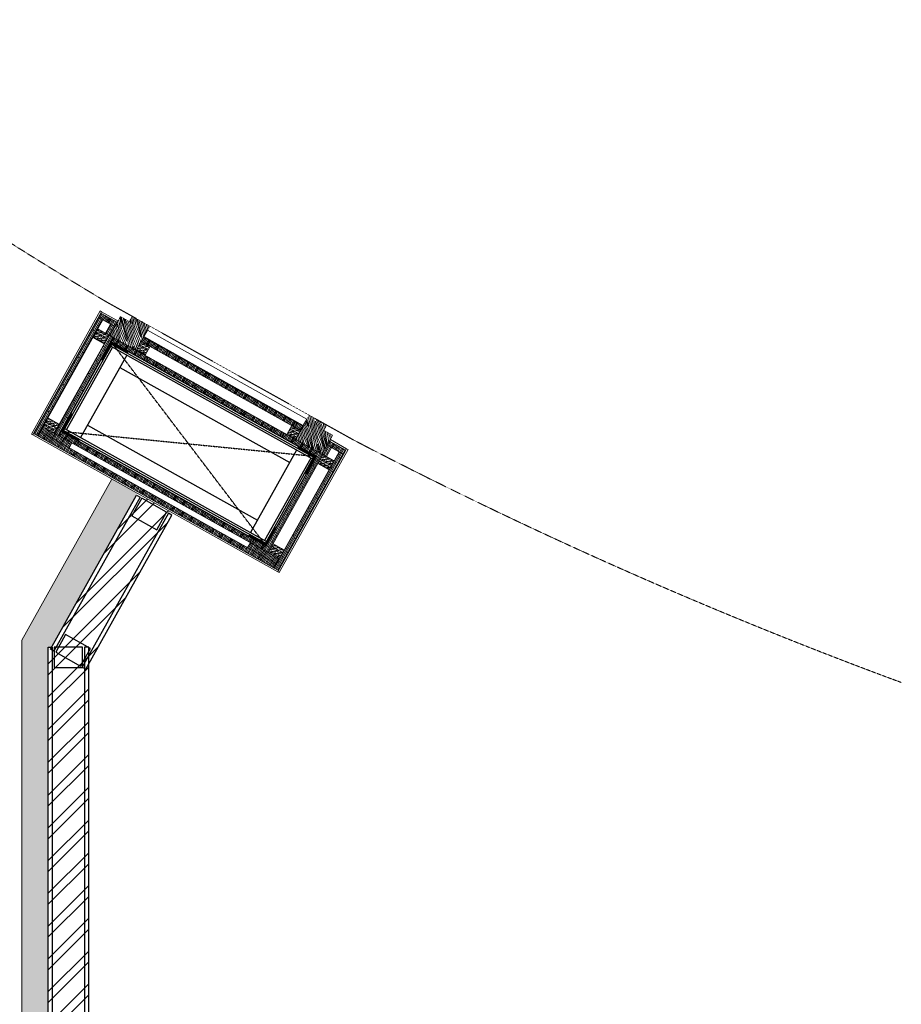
# Model space of a CAD drawing. Header units: millimetres. Extents: x 325 to 233617, y -9828 to 20555.
# Tile 12 of 45: x 93240 to 95414, y 11604 to 14033. Entities that reach past the tile are written whole.
import ezdxf

# ---------------------------------------------------------------- set-up
doc = ezdxf.new("R2010")
doc.units = ezdxf.units.MM
doc.header["$LTSCALE"] = 2.5
doc.linetypes.add('( Hidden )', pattern=[0.375, 0.25, -0.125])
doc.linetypes.add('DASHED', pattern=[19.05, 12.7, -6.35])
for name, color, linetype in [('1', 1, 'Continuous'), ('2', 2, 'Continuous'), ('250', 250, 'Continuous'), ('6', 7, 'Continuous'), ('PROPOSED M.S WORK', 150, 'Continuous')]:
    doc.layers.add(name, color=color, linetype=linetype)
for name, color, linetype, lineweight in [('8', 8, 'Continuous', 0), ('9', 9, 'Continuous', 0), ('A1-SS SHEET', 201, 'Continuous', 15), ('A1-WOOD', 11, 'Continuous', 15), ('ELEVATION 1', 143, 'Continuous', 18), ('ELEVATION 5', 156, 'Continuous', 5), ('HATCH LIGHT', 250, 'Continuous', 0), ('HATCH MEDIUM', 251, 'Continuous', 5), ('WALL', 132, 'Continuous', 25)]:
    doc.layers.add(name, color=color, linetype=linetype, lineweight=lineweight)
pattern_1 = [(45, (-133790.86, -88292.746), (-25.455844, 25.455844), [19.2, -124.8]), (45, (-133793.404, -88290.2), (-25.455844, 25.455844), [27.44684, -116.55316]), (45, (-133795.95, -88287.655), (-25.455844, 25.455844), [34.976716, -109.023284]), (45, (-133798.495, -88285.11), (-25.455844, 25.455844), [34.976716, -109.023284]), (45, (-133801.04, -88282.564), (-25.455844, 25.455844), [27.44684, -116.55316]), (45, (-133803.587, -88280.018), (-25.455844, 25.455844), [19.2, -124.8]), (45, (-133806.132, -88277.473), (-25.455844, 25.455844), [25.255542, -118.744458]), (45, (-133808.678, -88274.927), (-25.455844, 25.455844), [102.870124, -41.129876]), (45, (-133811.223, -88272.38), (-25.455844, 25.455844), [94.623284, -49.376716]), (45, (-133813.77, -88269.836), (-25.455844, 25.455844), [14.861146, -129.138854]), (45, (-133762.01, -88267.29), (-25.455844, 25.455844), [10.976716, -133.023284]), (45, (-133762.794, -88262.08), (-25.455844, 25.455844), [12.965612, -131.034388]), (45, (-133760.025, -88254.218), (-25.455844, 25.455844), [5.46142, -138.53858]), (45, (-133765.058, -88249.185), (-25.455844, 25.455844), [5.46142, -138.53858]), (45, (-133772.92, -88251.954), (-25.455844, 25.455844), [12.965612, -131.034388]), (45, (-133778.13, -88251.168), (-25.455844, 25.455844), [10.976716, -133.023284]), (45, (-133782.334, -88251.977), (-25.455844, 25.455844), [19.327907, -124.672093]), (45, (-133795.624, -88253.388), (-25.455844, 25.455844), [66.738854, -77.261146]), (45, (-133742.368, -88244.255), (-25.455844, 25.455844), [3.423284, -140.576716]), (45, (-133744.913, -88241.71), (-25.455844, 25.455844), [8.23338, -135.76662]), (45, (-133747.46, -88239.164), (-25.455844, 25.455844), [16.150356, -127.849644]), (45, (-133750.004, -88236.62), (-25.455844, 25.455844), [26.04657, -117.95343]), (45, (-133752.55, -88234.073), (-25.455844, 25.455844), [34.29341, -109.70659]), (45, (-133755.095, -88231.527), (-25.455844, 25.455844), [41.823284, -102.176716]), (45, (-133761.03, -88232.37), (-25.455844, 25.455844), [46.61655, -97.38345]), (45, (-133716.18, -88218.07), (-25.455844, 25.455844), [9.589904, -134.410096]), (45, (-133719.254, -88214.69), (-25.455844, 25.455844), [17.074453, -126.925547]), (45, (-133716.313, -88206.32), (-25.455844, 25.455844), [10.976716, -133.023284]), (45, (-133717.1, -88201.11), (-25.455844, 25.455844), [12.965612, -131.034388]), (45, (-133714.33, -88193.25), (-25.455844, 25.455844), [5.46142, -138.53858]), (45, (-133719.363, -88188.216), (-25.455844, 25.455844), [5.46142, -138.53858]), (45, (-133727.225, -88190.985), (-25.455844, 25.455844), [12.965612, -131.034388]), (45, (-133732.435, -88190.2), (-25.455844, 25.455844), [10.976716, -133.023284]), (52.125016, (-133773.763, -88260.377), (101.8233768, 101.8233758), [14.17878, -276.062497]), (52.125016, (-133781.633, -88263.156), (101.8233768, 101.8233758), [14.191722, -276.049556]), (52.125016, (-133790.01, -88266.442), (101.8233768, 101.8233758), [19.349418, -270.89186]), (52.125016, (-133788.274, -88259.614), (101.8233768, 101.8233758), [9.67471, -280.56657]), (52.125016, (-133754.247, -88259.529), (101.8233768, 101.8233758), [19.349418, -270.89186]), (52.125016, (-133753.626, -88252.912), (101.8233768, 101.8233758), [14.191722, -276.049556]), (52.125016, (-133756.164, -88250.356), (101.8233768, 101.8233758), [14.17878, -276.062497]), (52.125016, (-133728.068, -88199.408), (101.8233768, 101.8233758), [14.17878, -276.062497]), (52.125016, (-133735.938, -88202.187), (101.8233768, 101.8233758), [14.191722, -276.049556]), (52.125016, (-133744.315, -88205.473), (101.8233768, 101.8233758), [19.349418, -270.89186]), (52.125016, (-133748.432, -88206.196), (101.8233768, 101.8233758), [9.67471, -280.56657]), (52.125016, (-133697.945, -88202.378), (101.8233768, 101.8233758), [14.512064, -275.729214]), (52.125016, (-133709.4, -88211.287), (101.8233768, 101.8233758), [29.024128, -261.21715]), (52.125016, (-133707.181, -88202.616), (101.8233768, 101.8233758), [21.263437, -268.97784]), (52.125016, (-133708.551, -88198.56), (101.8233768, 101.8233758), [19.349418, -270.89186]), (52.125016, (-133707.93, -88191.943), (101.8233768, 101.8233758), [14.191722, -276.049556]), (52.125016, (-133710.468, -88189.387), (101.8233768, 101.8233758), [14.17878, -276.062497]), (217.874984, (-133750.004, -88236.618), (-101.8233758, -101.8233768), [14.17878, -276.062497]), (37.874984, (-133777.282, -88279.17), (101.8233758, 101.8233768), [19.349418, -270.89186]), (37.874984, (-133773.996, -88270.793), (101.8233758, 101.8233768), [14.191722, -276.049556]), (37.874984, (-133771.218, -88262.923), (101.8233758, 101.8233768), [14.17878, -276.062497]), (217.874984, (-133752.55, -88234.073), (-101.8233758, -101.8233768), [14.191722, -276.049556]), (217.874984, (-133755.095, -88231.527), (-101.8233758, -101.8233768), [19.349418, -270.89186]), (217.874984, (-133761.03, -88232.37), (-101.8233758, -101.8233768), [9.67471, -280.56657]), (37.874984, (-133803.26, -88259.327), (101.8233758, 101.8233768), [9.67471, -280.56657]), (217.874984, (-133717.037, -88224.015), (-101.8233758, -101.8233768), [29.024128, -261.21715]), (217.874984, (-133716.181, -88218.068), (-101.8233758, -101.8233768), [29.024128, -261.21715]), (217.874984, (-133719.254, -88214.69), (-101.8233758, -101.8233768), [21.263437, -268.97784]), (37.874984, (-133731.587, -88218.2), (101.8233758, 101.8233768), [19.349418, -270.89186]), (37.874984, (-133728.3, -88209.824), (101.8233758, 101.8233768), [14.191722, -276.049556]), (37.874984, (-133725.522, -88201.954), (101.8233758, 101.8233768), [14.17878, -276.062497]), (217.874984, (-133704.309, -88175.65), (-101.8233758, -101.8233768), [14.17878, -276.062497]), (217.874984, (-133706.854, -88173.104), (-101.8233758, -101.8233768), [14.191722, -276.049556]), (217.874984, (-133709.4, -88170.558), (-101.8233758, -101.8233768), [19.349418, -270.89186]), (217.874984, (-133711.946, -88168.012), (-101.8233758, -101.8233768), [14.512064, -275.729214]), (45, (-133761.915, -88252.33), (-25.455844, 25.455844), [5.46142, -138.53858]), (45, (-133763.212, -88251.03), (-25.455844, 25.455844), [5.46142, -138.53858]), (45, (-133716.22, -88191.36), (-25.455844, 25.455844), [5.46142, -138.53858]), (45, (-133717.516, -88190.062), (-25.455844, 25.455844), [5.46142, -138.53858]), (37.874984, (-133767.751, -88256.868), (101.8233758, 101.8233768), [7.393872, -282.847406]), (52.125016, (-133767.751, -88256.868), (101.8233768, 101.8233758), [7.393872, -282.847406]), (217.874984, (-133753.514, -88242.63), (-101.8233758, -101.8233768), [7.393872, -282.847406]), (52.125016, (-133758.053, -88248.467), (101.8233768, 101.8233758), [7.393872, -282.847406]), (37.874984, (-133722.056, -88195.899), (101.8233758, 101.8233768), [7.393872, -282.847406]), (52.125016, (-133722.056, -88195.899), (101.8233768, 101.8233758), [7.393872, -282.847406]), (217.874984, (-133707.818, -88181.661), (-101.8233758, -101.8233768), [7.393872, -282.847406]), (52.125016, (-133712.357, -88187.497), (101.8233768, 101.8233758), [7.393872, -282.847406])]
pattern_2 = [(90, (-264122.1607, 233636.0665), (-3.175, 2e-16), []), (135, (-264122.161, 233636.0665), (-6.34999567, -6.34999567), [4.49012806, -8.98025612])]
pattern_3 = [(135, (85579.499, -135167.25), (-10.00000027, -3e-15), [4.242641, -9.899495]), (153.434949, (85576.499, -135164.25), (-10.0000001, -3e-08), [4.472136, -17.888544]), (135, (85572.499, -135162.25), (-3e-15, 10.00000027), [1.414214, -12.727922]), (116.565051, (85571.499, -135161.25), (3e-08, 10.0000001), [4.472136, -17.888544]), (135, (85579.499, -135163.25), (-10.00000027, -3e-15), [4.242641, -9.899495]), (146.309932, (85577.499, -135167.25), (-10.00000007, 8e-08), [3.605551, -32.449961]), (146.309932, (85575.499, -135162.25), (-10.00000007, 8e-08), [3.605551, -32.449961]), (116.565051, (85573.499, -135167.25), (3e-08, 10.0000001), [4.472136, -17.888544]), (146.309932, (85577.499, -135157.25), (-10.00000007, 8e-08), [3.605551, -32.449961]), (146.309932, (85575.499, -135152.25), (-10.00000007, 8e-08), [3.605551, -32.449961])]
pattern_4 = [(45, (-117.4317, 31.781), (-2.245064, 2.245064), []), (45, (-115.1867, 31.781), (-2.245064, 2.245064), [1.5875, -0.79375])]

# ---------------------------------------------------------------- blocks, each defined once
blk = doc.blocks.new('MS-C1')
at = {"layer": 'PROPOSED M.S WORK', "lineweight": 5}
h = blk.add_hatch(dxfattribs=at)
h.set_pattern_fill('ANSI33', color=251, scale=0.5)
h.set_pattern_definition([(45, (-290, 65), (-2.24506, 2.24506), []), (45, (-287.755, 65), (-2.24506, 2.24506), [1.5875, -0.79375])])
edge = h.paths.add_edge_path()
edge.add_line((-240, 115), (-290, 115))
edge.add_line((-290, 115), (-290, 65))
edge.add_line((-290, 65), (-286.4, 66.8))
edge.add_arc((-287.5, 69), 2.5, 296.5651, 360)
edge.add_line((-285, 69), (-285, 110))
edge.add_line((-285, 110), (-244, 110))
edge.add_arc((-244, 112.5), 2.5, 270, 333.4349)
edge.add_line((-241.8, 111.4), (-240, 115))
h = blk.add_hatch(dxfattribs=at)
h.set_pattern_fill('ANSI33', color=251, scale=0.5)
h.set_pattern_definition([(45, (-117.4317, 4.781), (-2.245064, 2.245064), []), (45, (-115.1867, 4.781), (-2.245064, 2.245064), [1.5875, -0.79375])])
edge = h.paths.add_edge_path()
edge.add_line((240, 115), (290, 115))
edge.add_line((290, 115), (290, 65))
edge.add_line((290, 65), (286.4, 66.8))
edge.add_arc((287.5, 69), 2.5, 180, 243.4349, ccw=False)
edge.add_line((285, 69), (285, 110))
edge.add_line((285, 110), (244, 110))
edge.add_arc((244, 112.5), 2.5, 206.5651, 270, ccw=False)
edge.add_line((241.8, 111.4), (240, 115))
h = blk.add_hatch(dxfattribs=at)
h.set_pattern_fill('ANSI33', color=251, scale=0.5)
h.set_pattern_definition(pattern_4)
edge = h.paths.add_edge_path()
edge.add_line((-240, -138), (-290, -138))
edge.add_line((-290, -138), (-290, -88))
edge.add_line((-290, -88), (-286.4, -89.8))
edge.add_arc((-287.5, -92), 2.5, 0, 63.4349, ccw=False)
edge.add_line((-285, -92), (-285, -133))
edge.add_line((-285, -133), (-244, -133))
edge.add_arc((-244, -135.5), 2.5, 26.5651, 90, ccw=False)
edge.add_line((-241.8, -134.4), (-240, -138))
h = blk.add_hatch(dxfattribs=at)
h.set_pattern_fill('ANSI33', color=251, scale=0.5)
h.set_pattern_definition(pattern_4)
edge = h.paths.add_edge_path()
edge.add_line((240, -138), (290, -138))
edge.add_line((290, -138), (290, -88))
edge.add_line((290, -88), (286.4, -89.8))
edge.add_arc((287.5, -92), 2.5, 116.5651, 180)
edge.add_line((285, -92), (285, -133))
edge.add_line((285, -133), (244, -133))
edge.add_arc((244, -135.5), 2.5, 90, 153.4349)
edge.add_line((241.8, -134.4), (240, -138))
at = {"layer": 'PROPOSED M.S WORK', "linetype": 'DASHED', "ltscale": 0.02}
for p, q in [((-290, 115), (290, -138)), ((290, 115), (-290, -138))]:
    blk.add_line(p, q, dxfattribs=at)
at = {"layer": 'PROPOSED M.S WORK'}
for p, q in [((-285, -128), (-285, 105)), ((-280, -128), (-280, 105)), ((-240, -128), (-240, 105)), ((240, -128), (240, 105)), ((280, -128), (280, 105)), ((285, -128), (285, 105))]:
    blk.add_line(p, q, dxfattribs=at)
for points in [[(-240, 115), (-290, 115), (-290, 65), (-286.4, 66.8, 0.284079), (-285, 69), (-285, 110), (-244, 110, 0.284079), (-241.8, 111.4), (-240, 115)], [(240, 115), (290, 115), (290, 65), (286.4, 66.8, -0.284079), (285, 69), (285, 110), (244, 110, -0.284079), (241.8, 111.4), (240, 115)], [(-240, -138), (-290, -138), (-290, -88), (-286.4, -89.8, -0.284079), (-285, -92), (-285, -133), (-244, -133, -0.284079), (-241.8, -134.4), (-240, -138)], [(240, -138), (290, -138), (290, -88), (286.4, -89.8, 0.284079), (285, -92), (285, -133), (244, -133, 0.284079), (241.8, -134.4), (240, -138)]]:
    blk.add_lwpolyline(points, format="xyb", dxfattribs=at)
blk.add_lwpolyline([(-290, 115), (290, 115), (290, -138), (-290, -138)], close=True, dxfattribs=at)
for points in [[(-285, 110), (285, 110)], [(-285, 105), (285, 105)], [(-240, 70), (240, 70)], [(-240, -93), (240, -93)], [(-285, -128), (285, -128)], [(-285, -133), (285, -133)]]:
    blk.add_lwpolyline(points, dxfattribs=at)
blk = doc.blocks.new('A$C47C848D8')
at = {"layer": '2', "lineweight": 5}
h = blk.add_hatch(color=40, dxfattribs=at)
h.dxf.hatch_style = 1
h.paths.add_polyline_path([(-225, -174.7), (225, -174.7), (225, -176.2), (-225, -176.2)])
at = {"layer": '250', "lineweight": 5}
h = blk.add_hatch(dxfattribs=at)
h.set_pattern_fill('DOLMIT', color=256, scale=0.5, angle=90)
h.set_pattern_definition(pattern_2)
h.paths.add_polyline_path([(334, -162.7), (346, -162.7), (346, 165.3), (334, 165.3)])
h.paths.add_polyline_path([(-334, 153.3), (334, 153.3), (334, 165.3), (-334, 165.3)])
h.paths.add_polyline_path([(-334, -162.7), (-346, -162.7), (-346, 165.3), (-334, 165.3)])
h.paths.add_polyline_path([(-312, -137.5), (-300, -137.5), (-300, -162.7), (-312, -162.7)])
h.paths.add_polyline_path([(-300, -162.7), (-346, -162.7), (-346, -174.7), (-300, -174.7)])
h.paths.add_polyline_path([(300, -162.7), (346, -162.7), (346, -174.7), (300, -174.7)])
h.paths.add_polyline_path([(312, -137.5), (300, -137.5), (300, -162.7), (312, -162.7)])
h.paths.add_polyline_path([(334, 139.5), (252, 139.5), (252, 153.3), (334, 153.3)])
h.paths.add_polyline_path([(-334, 139.5), (-252, 139.5), (-252, 153.3), (-334, 153.3)])
h = blk.add_hatch(dxfattribs=at)
h.set_pattern_fill('DOLMIT', color=256, scale=0.5, angle=90)
h.set_pattern_definition(pattern_2)
h.paths.add_polyline_path([(-290, -125.5), (290, -125.5), (290, -137.5), (-290, -137.5)])
h.paths.add_polyline_path([(-302, 139.5), (-290, 139.5), (-290, -137.5), (-302, -137.5)])
h.paths.add_polyline_path([(290, -137.5), (302, -137.5), (302, 139.5), (290, 139.5)])
h.paths.add_polyline_path([(-290, 139.5), (290, 139.5), (290, 127.5), (-290, 127.5)])
h = blk.add_hatch(dxfattribs=at)
h.set_pattern_fill('DOLMIT', color=256, scale=0.5, angle=90)
h.set_pattern_definition(pattern_2)
h.paths.add_polyline_path([(225, -162.7), (-225, -162.7), (-225, -174.7), (225, -174.7)])
at = {"layer": '8', "lineweight": 5}
h = blk.add_hatch(dxfattribs=at)
h.set_pattern_fill('PGRAIN', color=256, scale=1.2, angle=45, style=0)
h.set_pattern_definition(pattern_1)
h.paths.add_polyline_path([(-300, -137.5), (-225, -137.5), (-225, -205.7), (-275, -205.7), (-275, -191.2), (-300, -191.2)])
h = blk.add_hatch(dxfattribs=at)
h.set_pattern_fill('PGRAIN', color=256, scale=1.2, angle=45, style=0)
h.set_pattern_definition(pattern_1)
h.paths.add_polyline_path([(300, -137.5), (225, -137.5), (225, -205.7), (275, -205.7), (275, -191.2), (300, -191.2)])
at = {"layer": '9', "lineweight": 5}
h = blk.add_hatch(dxfattribs=at)
h.set_pattern_fill('CSWOOD2', color=256, angle=90)
h.set_pattern_definition(pattern_3)
h.paths.add_polyline_path([(-302, 114.5), (-334, 114.5), (-334, 139.5), (-302, 139.5)])
h = blk.add_hatch(dxfattribs=at)
h.set_pattern_fill('CSWOOD2', color=256, angle=90)
h.set_pattern_definition(pattern_3)
h.paths.add_polyline_path([(302, 114.5), (334, 114.5), (334, 139.5), (302, 139.5)])
h = blk.add_hatch(dxfattribs=at)
h.set_pattern_fill('CSWOOD2', color=256, angle=90)
h.set_pattern_definition(pattern_3)
h.paths.add_polyline_path([(-302, -112.5), (-334, -112.5), (-334, -137.5), (-302, -137.5)])
h = blk.add_hatch(dxfattribs=at)
h.set_pattern_fill('CSWOOD2', color=256, angle=90)
h.set_pattern_definition(pattern_3)
h.paths.add_polyline_path([(302, -112.5), (334, -112.5), (334, -137.5), (302, -137.5)])
h = blk.add_hatch(dxfattribs=at)
h.set_pattern_fill('CSWOOD2', color=256, angle=90)
h.set_pattern_definition([(135, (85684.999, -135192.363), (-10.00000027, -3e-15), [4.242641, -9.899495]), (153.434949, (85681.999, -135189.3632), (-10.0000001, -3e-08), [4.472136, -17.888544]), (135, (85677.999, -135187.363), (-3e-15, 10.00000027), [1.414214, -12.727922]), (116.565051, (85676.999, -135186.3632), (3e-08, 10.0000001), [4.472136, -17.888544]), (135, (85684.999, -135188.363), (-10.00000027, -3e-15), [4.242641, -9.899495]), (146.309932, (85682.999, -135192.363), (-10.00000007, 8e-08), [3.605551, -32.449961]), (146.309932, (85680.999, -135187.363), (-10.00000007, 8e-08), [3.605551, -32.449961]), (116.565051, (85678.999, -135192.3632), (3e-08, 10.0000001), [4.472136, -17.888544]), (146.309932, (85682.999, -135182.363), (-10.00000007, 8e-08), [3.605551, -32.449961]), (146.309932, (85680.999, -135177.363), (-10.00000007, 8e-08), [3.605551, -32.449961])])
h.paths.add_polyline_path([(-200, -137.5), (-225, -137.5), (-225, -162.7), (-200, -162.7)])
h = blk.add_hatch(dxfattribs=at)
h.set_pattern_fill('CSWOOD2', color=256, angle=90)
h.set_pattern_definition([(135, (86109.999, -135192.363), (-10.00000027, -3e-15), [4.242641, -9.899495]), (153.434949, (86106.999, -135189.3632), (-10.0000001, -3e-08), [4.472136, -17.888544]), (135, (86102.999, -135187.363), (-3e-15, 10.00000027), [1.414214, -12.727922]), (116.565051, (86101.999, -135186.3632), (3e-08, 10.0000001), [4.472136, -17.888544]), (135, (86109.999, -135188.363), (-10.00000027, -3e-15), [4.242641, -9.899495]), (146.309932, (86107.999, -135192.363), (-10.00000007, 8e-08), [3.605551, -32.449961]), (146.309932, (86105.999, -135187.363), (-10.00000007, 8e-08), [3.605551, -32.449961]), (116.565051, (86103.999, -135192.3632), (3e-08, 10.0000001), [4.472136, -17.888544]), (146.309932, (86107.999, -135182.363), (-10.00000007, 8e-08), [3.605551, -32.449961]), (146.309932, (86105.999, -135177.363), (-10.00000007, 8e-08), [3.605551, -32.449961])])
h.paths.add_polyline_path([(225, -137.5), (200, -137.5), (200, -162.7), (225, -162.7)])
at = {"layer": '1', "lineweight": 5}
for points in [[(-334, -162.7), (-346, -162.7), (-346, 165.3), (-334, 165.3)], [(-334, 153.3), (334, 153.3), (334, 165.3), (-334, 165.3)], [(-334, 139.5), (-252, 139.5), (-252, 153.3), (-334, 153.3)], [(334, 139.5), (252, 139.5), (252, 153.3), (334, 153.3)], [(334, -162.7), (346, -162.7), (346, 165.3), (334, 165.3)], [(-302, 139.5), (-290, 139.5), (-290, -137.5), (-302, -137.5)], [(-290, 139.5), (290, 139.5), (290, 127.5), (-290, 127.5)], [(290, -137.5), (302, -137.5), (302, 139.5), (290, 139.5)], [(-312, -137.5), (-300, -137.5), (-300, -162.7), (-312, -162.7)], [(-290, -125.5), (290, -125.5), (290, -137.5), (-290, -137.5)], [(312, -137.5), (300, -137.5), (300, -162.7), (312, -162.7)], [(-300, -162.7), (-346, -162.7), (-346, -174.7), (-300, -174.7)], [(225, -162.7), (-225, -162.7), (-225, -174.7), (225, -174.7)], [(300, -162.7), (346, -162.7), (346, -174.7), (300, -174.7)]]:
    blk.add_lwpolyline(points, close=True, dxfattribs=at)
at = {"layer": '2', "color": 40, "lineweight": 5}
blk.add_lwpolyline([(-225, -174.7), (225, -174.7), (225, -176.2), (-225, -176.2)], close=True, dxfattribs=at)
at = {"layer": '6', "linetype": 'ByBlock', "lineweight": 5, "const_width": 1}
for points in [[(-225, -137.5), (-300, -137.5), (-300, -191.2), (-275, -191.2), (-275, -205.7), (-225, -205.7)], [(225, -137.5), (300, -137.5), (300, -191.2), (275, -191.2), (275, -205.7), (225, -205.7)]]:
    blk.add_lwpolyline(points, close=True, dxfattribs=at)
at = {"layer": '6', "lineweight": 5}
blk.add_lwpolyline([(-225, -176.2), (225, -176.2), (225, -194.2), (-225, -194.2)], close=True, dxfattribs=at)
at = {"layer": 'A1-SS SHEET', "color": 8, "lineweight": 5}
blk.add_lwpolyline([(346, -174.7), (300, -174.7), (300, -178.7), (346, -178.7)], close=True, dxfattribs=at)
at = {"layer": 'A1-WOOD', "lineweight": 5}
for points in [[(-302, 114.5), (-334, 114.5), (-334, 139.5), (-302, 139.5)], [(302, 114.5), (334, 114.5), (334, 139.5), (302, 139.5)], [(-302, -137.5), (-334, -137.5), (-334, -112.5), (-302, -112.5)], [(302, -137.5), (334, -137.5), (334, -112.5), (302, -112.5)], [(-225, -137.5), (-200, -137.5), (-200, -162.7), (-225, -162.7)], [(200, -162.7), (225, -162.7), (225, -137.5), (200, -137.5)]]:
    blk.add_lwpolyline(points, close=True, dxfattribs=at)
at = {"layer": 'ELEVATION 5', "color": 8, "lineweight": 5}
for points in [[(-350, -178.7), (-346, -178.7), (-346, 169.3), (-350, 169.3)], [(-346, 169.3), (346, 169.3), (346, 165.3), (-346, 165.3)], [(346, 169.3), (350, 169.3), (350, -178.7), (346, -178.7)], [(-300, -174.7), (-346, -174.7), (-346, -178.7), (-300, -178.7)]]:
    blk.add_lwpolyline(points, close=True, dxfattribs=at)
at = {"lineweight": 5}
blk.add_blockref('MS-C1', (0, 12.5), dxfattribs=at)
blk = doc.blocks.new('*U94')
for points in [[(0, 0), (8619.7, 0), (8619.7, -10), (0, -10)], [(0, -100), (8619.7, -100), (8619.7, -90), (0, -90)]]:
    blk.add_lwpolyline(points, close=True)
at = {"color": 8}
blk.add_lwpolyline([(8569.7, -15), (8619.7, -15), (8619.7, -85), (8569.7, -85)], close=True, dxfattribs=at)
blk = doc.blocks.new('*U95')
for points in [[(0, 0), (435.1, 0), (435.1, -10), (0, -10)], [(0, -100), (435.1, -100), (435.1, -90), (0, -90)]]:
    blk.add_lwpolyline(points, close=True)
at = {"color": 8}
for points in [[(0, -15), (50, -15), (50, -85), (0, -85)], [(385.1, -15), (435.1, -15), (435.1, -85), (385.1, -85)]]:
    blk.add_lwpolyline(points, close=True, dxfattribs=at)

msp = doc.modelspace()

# ---------------------------------------------------------------- hatches: boundary and pattern name
at = {"layer": 'HATCH LIGHT'}
h = msp.add_hatch(dxfattribs=at)
h.set_pattern_fill('ANSI36', color=256, scale=7)
h.set_pattern_definition([(45, (-51600.945, 0), (11.786586, 43.2174826), [55.5625, -11.1125, 0, -11.1125])])
h.paths.add_polyline_path([(93310.6, 12485.3), (93319.1, 12485.3), (93531, 12864.4), (93467.9, 12899.7), (93245.6, 12502.3), (93245.6, 6030.7), (90013.4, 6030.7), (90013.4, 5965.7), (93310.6, 5965.7)])
h = msp.add_hatch(dxfattribs=at)
h.set_pattern_fill('ANSI32', color=256, scale=6)
h.set_pattern_definition([(45, (-51600.945, 0), (-40.411153, 40.411153), []), (45, (-51574.004, 0), (-40.411153, 40.411153), [])])
h.paths.add_polyline_path([(93410.6, 12443.3), (93310.6, 12443.3), (93310.6, 3865.7), (93410.6, 3865.7)])
h.paths.add_polyline_path([(93410.6, 12444.2), (93310.6, 12444.2), (93310.6, 12473.9), (93316.2, 12480.1), (93531, 12864.4), (93618.2, 12815.6)])

# ---------------------------------------------------------------- linework, layer by layer
at = {"layer": 'ELEVATION 1'}
for p, q in [((93245.6, 12502.3), (93467.9, 12899.7)), ((93245.6, 6030.7), (93245.6, 12502.3))]:
    msp.add_line(p, q, dxfattribs=at)
at = {"layer": 'HATCH MEDIUM', "linetype": '( Hidden )'}
msp.add_lwpolyline([(88103.3, 20555, 0.012104), (88254, 20008), (88476.1, 19344.1, 0.171223), (93452.2, 13338.1), (94063.2, 12996.4, 0.03154), (95414, 12398.1)], format="xyb", dxfattribs=at)

# ---------------------------------------------------------------- block references
at = {"xscale": -1, "rotation": 150.7856245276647}
msp.add_blockref('A$C47C848D8', (93657.3, 12987.7), dxfattribs=at)
at = {"layer": 'WALL', "xscale": -1}
for name, p, rotation in [('*U95', (93403.4, 12431.3), 240.7856057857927), ('*U94', (93410.6, 3865.7), 270)]:
    msp.add_blockref(name, p, dxfattribs=dict(at, rotation=rotation))

doc.saveas('drawing.dxf')
